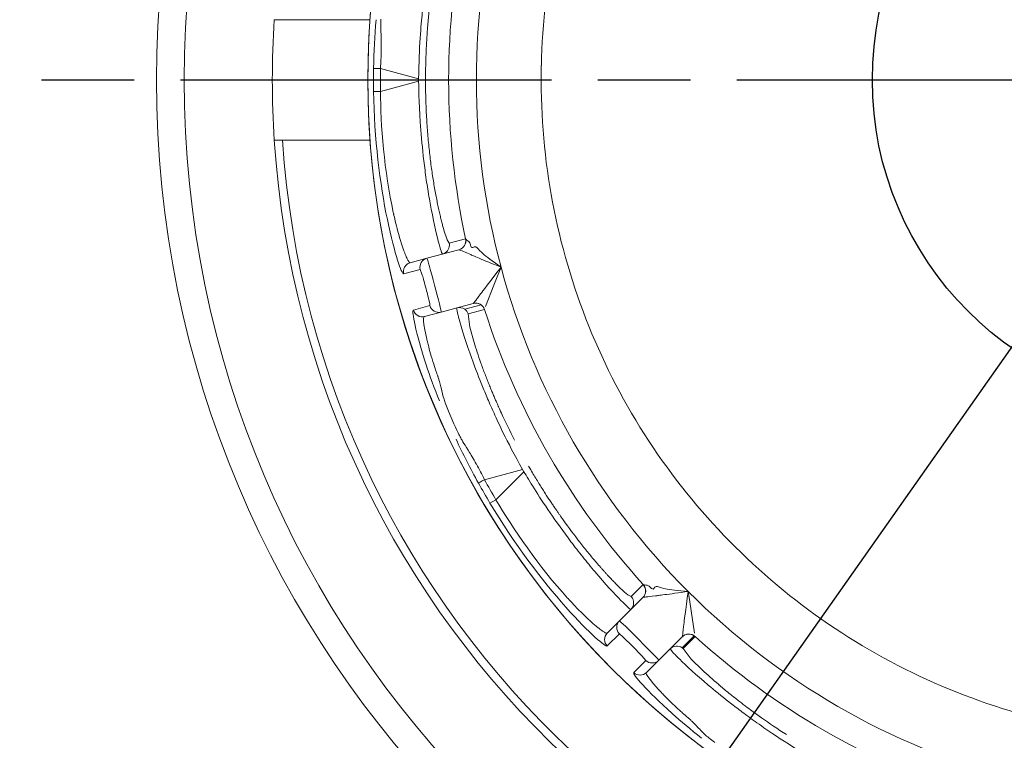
# Model space of a CAD drawing. Extents: x 0 to 283, y 0 to 196.
# Tile 17 of 30: x 223.72 to 229.03, y 101.57 to 105.46. Entities that reach past the tile are written whole.
import ezdxf

# ---------------------------------------------------------------- set-up
doc = ezdxf.new("R2010")
doc.units = 0
doc.linetypes.add('CENTER', pattern=[12, 8, -1, 2, -1])
doc.layers.get('0').update_dxf_attribs({"linetype": 'CONTINUOUS'})
doc.layers.get('DEFPOINTS').update_dxf_attribs({"linetype": 'CONTINUOUS'})
doc.layers.add('CTR', color=7, linetype='CENTER')
doc.layers.add('DIM', color=7, linetype='CONTINUOUS')
doc.layers.add('TANGENT EDGES', color=7, linetype='CONTINUOUS', lineweight=0)
doc.layers.add('VISIBLE', color=255, linetype='CONTINUOUS', lineweight=0)
doc.styles.add('SANSSERIF', font='sanss___.ttf')
doc.dimstyles.new('ISO-25', dxfattribs={"dimtxt": 2.5, "dimasz": 2.5, "dimexe": 1.25, "dimexo": 1, "dimgap": 0.6, "dimtad": 1, "dimdec": 1, "dimzin": 9, "dimdsep": 46, "dimtxsty": 'SANSSERIF', "dimcen": 0.75, "dimadec": 1, "dimazin": 0, "dimtfac": 1, "dimtdec": 1, "dimtmove": 0, "dimatfit": 3, "dimfxl": 1, "dimarcsym": 0})
doc.dimstyles.new('ISO-25$0', dxfattribs={"dimtxt": 2.5, "dimasz": 2.5, "dimexe": 1.25, "dimexo": 1, "dimgap": 0.6, "dimtad": 1, "dimdec": 1, "dimzin": 9, "dimdsep": 46, "dimtxsty": 'SANSSERIF', "dimcen": 0.75, "dimadec": 1, "dimazin": 0, "dimtfac": 1, "dimtdec": 1, "dimtmove": 0, "dimatfit": 3, "dimfxl": 1, "dimarcsym": 0})

# ---------------------------------------------------------------- blocks, each defined once
blk = doc.blocks.new('*D108')
at = {"layer": 'DEFPOINTS', "color": 0, "transparency": 16777216}
for p in [(230.0861, 105.1291), (242.71, 87.1538), (242.71, 54.1474)]:
    blk.add_point(p, dxfattribs=at)
at = {"layer": 'DIM', "color": 0, "lineweight": -2, "transparency": 16777216}
for p, q in [((230.0861, 103.1291), (230.0861, 51.6474)), ((242.71, 85.1538), (242.71, 51.6474)), ((230.0861, 54.1474), (200.5654, 54.1474)), ((237.71, 54.1474), (235.0861, 54.1474))]:
    blk.add_line(p, q, dxfattribs=at)
at = {"layer": 'DIM', "color": 0, "transparency": 16777216}
for points in [[(235.0861, 54.9807), (235.0861, 53.314), (230.0861, 54.1474)], [(237.71, 54.9807), (237.71, 53.314), (242.71, 54.1474)]]:
    blk.add_solid(points, dxfattribs=at)
at = {"layer": 'DIM', "color": 0, "transparency": 16777216, "insert": (210.0885, 57.9228), "char_height": 5, "attachment_point": 5, "style": 'SANSSERIF'}
blk.add_mtext('25.25', dxfattribs=at)
blk = doc.blocks.new('*D112')
at = {"color": 0, "lineweight": -2, "transparency": 16777216}
for p, q in [((236.193, 113.8198), (239.0704, 117.9089)), ((233.3156, 109.7307), (226.8414, 100.5303)), ((192.8658, 52.2475), (223.964, 96.4412))]:
    blk.add_line(p, q, dxfattribs=at)
at = {"color": 0, "transparency": 16777216}
for points in [[(235.5115, 114.2994), (236.8745, 113.3402), (233.3156, 109.7307)], [(223.2825, 96.9208), (224.6455, 95.9617), (226.8414, 100.5303)]]:
    blk.add_solid(points, dxfattribs=at)
at = {"layer": 'DEFPOINTS', "color": 0, "transparency": 16777216}
for p in [(233.3156, 109.7307), (226.8414, 100.5303)]:
    blk.add_point(p, dxfattribs=at)
at = {"color": 0, "transparency": 16777216, "insert": (195.6717, 62.861), "char_height": 5, "attachment_point": 5, "rotation": 54.8667, "style": 'SANSSERIF'}
blk.add_mtext('∅22.5', dxfattribs=at)

msp = doc.modelspace()

# ---------------------------------------------------------------- linework, layer by layer
msp.add_circle((230.0773, 105.1305), 1.7627)
at = {"layer": 'CTR', "ltscale": 0.25}
msp.add_line((218.5841, 105.1305), (241.5705, 105.1305), dxfattribs=at)
at = {"layer": 'TANGENT EDGES'}
for p, q in [((225.6619, 105.1927), (225.8677, 105.1376)), ((225.5935, 105.1305), (225.5937, 105.1305)), ((225.7364, 105.0883), (225.8677, 105.1235)), ((225.8677, 105.1376), (225.8677, 105.1235)), ((225.9048, 105.1375), (225.9048, 105.1236)), ((226.0294, 105.1305), (226.1793, 105.1305)), ((225.6619, 105.0683), (225.7364, 105.0883)), ((226.0043, 104.3203), (226.0213, 104.2693)), ((226.0325, 104.2509), (226.1206, 104.2745)), ((226.1209, 104.2745), (226.1206, 104.2745)), ((226.085, 104.2157), (226.0847, 104.2157)), ((225.7867, 104.0855), (225.8764, 104.109)), ((226.1624, 103.9259), (226.1626, 103.9261)), ((225.9287, 103.9141), (225.8392, 103.8896)), ((226.1159, 103.8949), (226.204, 103.9186)), ((226.4283, 103.0312), (226.2225, 102.9761)), ((226.4354, 103.019), (226.3393, 102.9229)), ((226.4283, 103.0312), (226.4354, 103.019)), ((226.3393, 102.9229), (226.2847, 102.8683)), ((226.2523, 102.8503), (226.2847, 102.8683)), ((227.0774, 102.3415), (227.0772, 102.3414)), ((226.9502, 102.1449), (226.8842, 102.0797)), ((227.3534, 102.1348), (227.2889, 102.0703)), ((227.2893, 102.1292), (227.2894, 102.1295)), ((227.0928, 102.0022), (227.0276, 101.9362))]:
    msp.add_line(p, q, dxfattribs=at)
for centre, radius, start, end in [((230.0785, 105.1305), 4.4848, 0, 145), ((230.0785, 105.1305), 4.4848, 145, 180), ((230.0785, 105.1305), 3.8992, 165, 180), ((230.0785, 105.1305), 4.0491, 167.7949, 180), ((230.0785, 105.1305), 4.4848, 180, 325), ((230.0785, 105.1305), 4.0491, 180, 192.2051), ((230.0785, 105.1305), 3.8992, 180, 195), ((230.0785, 105.1305), 4.9555, 183.7604, 270), ((225.9836, 104.2404), 0.05, 285.0157, 359.9623), ((226.0718, 104.264), 0.05, 285, 12.2035), ((226.072, 104.2639), 0.05, 285, 12.1871), ((225.9249, 104.1211), 0.05, 105, 193.9748), ((230.0785, 105.1305), 3.8992, 195, 225), ((226.1753, 103.8776), 0.05, 55, 104.9999), ((226.1755, 103.8778), 0.05, 17.7949, 105), ((225.8871, 103.9039), 0.05, 196.6289, 284.9599), ((225.9767, 103.9279), 0.05, 196.0252, 285), ((226.1753, 103.8776), 0.05, 17.766, 55), ((227.0418, 102.3767), 0.05, 315, 42.234), ((227.0421, 102.3768), 0.05, 315, 42.1871), ((226.9773, 102.3122), 0.05, 315.0011, 42.2336), ((230.0785, 105.1305), 3.8992, 225, 255), ((226.9861, 102.1796), 0.05, 135, 223.9748), ((227.3247, 102.0939), 0.05, 55, 134.9998), ((227.3248, 102.0941), 0.05, 47.7949, 135), ((227.1275, 102.0381), 0.05, 226.025, 315), ((227.0619, 101.9725), 0.05, 226.6289, 314.9599)]:
    msp.add_arc(centre, radius, start, end, dxfattribs=at)
for centre, major_axis, ratio, start_param, end_param in [((225.6748, 105.1925), (-0.05, 0.0005), 0.002598, -1.309003, -0.03403), ((229.7322, 105.1305), (0, -4.2143), 0.965926, -1.585559, -1.556034), ((226.2342, 102.9817), (-0.0438, -0.024), 0.015514, -1.30897, -0.033518), ((229.7786, 104.9574), (2.1072, -3.6497), 0.965926, -1.585559, -1.556034)]:
    msp.add_ellipse(centre, major_axis=major_axis, ratio=ratio, start_param=start_param, end_param=end_param, dxfattribs=at)
for points, knots in [([(225.9966, 106.069), (225.9962, 106.0691), (225.9957, 106.069), (225.9938, 106.0657), (225.993, 106.0641), (225.9915, 106.0602), (225.9909, 106.0587), (225.9896, 106.055), (225.9885, 106.0519), (225.9845, 106.0396), (225.9787, 106.0198), (225.9607, 105.9507), (225.9448, 105.8799), (225.9218, 105.7517), (225.9142, 105.7044), (225.9035, 105.6282), (225.8983, 105.5887), (225.8935, 105.5476), (225.8903, 105.5198), (225.8882, 105.4995), (225.8808, 105.4276), (225.8693, 105.312), (225.8677, 105.1376)], [0, 0, 0, 0, 0.0625, 0.0625, 0.09375, 0.09375, 0.109375, 0.109375, 0.125, 0.125, 0.25, 0.25, 0.5, 0.5, 0.625, 0.625, 0.6875, 0.71875, 0.71875, 0.75, 0.75, 1, 1, 1, 1]), ([(225.8677, 105.1235), (225.8681, 105.0685), (225.8703, 104.9779), (225.8841, 104.8022), (225.8904, 104.7372), (225.903, 104.6359), (225.9076, 104.6016), (225.9153, 104.5504), (225.918, 104.5333), (225.9236, 104.4996), (225.9274, 104.4778), (225.9622, 104.286), (225.9918, 104.1908), (225.9966, 104.1921)], [0, 0, 0, 0, 0.25, 0.25, 0.375, 0.375, 0.4375, 0.4375, 0.46875, 0.46875, 0.5, 0.5, 1, 1, 1, 1]), ([(225.8224, 104.1454), (225.8216, 104.1452), (225.8203, 104.1451), (225.8169, 104.1481), (225.8155, 104.1497), (225.813, 104.1535), (225.812, 104.1549), (225.81, 104.1585), (225.8083, 104.1616), (225.8048, 104.1685), (225.8016, 104.1755), (225.7962, 104.1886), (225.7933, 104.1958), (225.7903, 104.204), (225.7882, 104.2097), (225.7878, 104.2106), (225.7712, 104.2573), (225.7576, 104.3064), (225.7432, 104.363), (225.7394, 104.3792), (225.7351, 104.3976), (225.7339, 104.4027), (225.7326, 104.4088), (225.7322, 104.4106), (225.7315, 104.4136), (225.7325, 104.409), (225.6826, 104.6325), (225.6617, 104.8946), (225.6619, 105.0683)], [0, 0, 0, 0, 0.0625, 0.0625, 0.09375, 0.09375, 0.109375, 0.109375, 0.125, 0.125, 0.1875, 0.1875, 0.21875, 0.234375, 0.234375, 0.25, 0.25, 0.375, 0.375, 0.4375, 0.4375, 0.46875, 0.46875, 0.484375, 0.484375, 0.5, 0.5, 1, 1, 1, 1]), ([(225.8224, 104.1454), (225.8145, 104.1433), (225.8029, 104.1365), (225.7912, 104.1228), (225.7862, 104.1091), (225.7853, 104.0999), (225.7853, 104.0971)], [-0.0000019, -0.0000019, -0.0000019, -0.0000019, 0.2504753, 0.5052864, 0.7600976, 0.8652535, 0.8652535, 0.8652535, 0.8652535]), ([(225.9892, 103.4704), (225.9871, 103.4794), (225.9846, 103.4889), (225.9803, 103.5036), (225.9788, 103.5086), (225.9757, 103.5188), (225.9725, 103.5285), (225.9718, 103.5306), (225.9698, 103.5363), (225.9648, 103.5507), (225.9628, 103.5565), (225.9583, 103.5699), (225.9544, 103.5816), (225.9474, 103.603), (225.9409, 103.6243), (225.9311, 103.6581), (225.9263, 103.6754), (225.9196, 103.7012), (225.9175, 103.7098), (225.9144, 103.7225), (225.9134, 103.7267), (225.9115, 103.7351), (225.9113, 103.7356), (225.8826, 103.8661), (225.8978, 103.855), (225.9, 103.8556)], [0.4375, 0.4375, 0.4375, 0.4375, 0.46875, 0.46875, 0.484375, 0.484375, 0.5, 0.5, 0.53125, 0.53125, 0.546875, 0.546875, 0.5625, 0.5625, 0.625, 0.625, 0.6875, 0.6875, 0.71875, 0.71875, 0.734375, 0.734375, 0.75, 0.75, 0.9999558, 0.9999558, 0.9999558, 0.9999558]), ([(226.4354, 103.019), (226.4632, 102.9716), (226.5104, 102.8942), (226.6102, 102.749), (226.6482, 102.6959), (226.7097, 102.6144), (226.7309, 102.587), (226.7632, 102.5465), (226.774, 102.5331), (226.7957, 102.5067), (226.8099, 102.4897), (226.9359, 102.341), (227.0092, 102.2733), (227.0127, 102.2769)], [0, 0, 0, 0, 0.25, 0.25, 0.375, 0.375, 0.4375, 0.4375, 0.46875, 0.46875, 0.5, 0.5, 1, 1, 1, 1]), ([(226.8852, 102.1493), (226.8846, 102.1487), (226.8835, 102.148), (226.879, 102.1489), (226.877, 102.1496), (226.873, 102.1516), (226.8714, 102.1524), (226.8679, 102.1545), (226.8649, 102.1563), (226.8584, 102.1606), (226.8521, 102.165), (226.8409, 102.1737), (226.8348, 102.1785), (226.828, 102.184), (226.8234, 102.1879), (226.8226, 102.1885), (226.7849, 102.2206), (226.7486, 102.2564), (226.7078, 102.2982), (226.6964, 102.3103), (226.6835, 102.3241), (226.6799, 102.3279), (226.6756, 102.3325), (226.6744, 102.3339), (226.6723, 102.3361), (226.6755, 102.3326), (226.5206, 102.5013), (226.3713, 102.7178), (226.2847, 102.8683)], [0, 0, 0, 0, 0.0625, 0.0625, 0.09375, 0.09375, 0.109375, 0.109375, 0.125, 0.125, 0.1875, 0.1875, 0.21875, 0.234375, 0.234375, 0.25, 0.25, 0.375, 0.375, 0.4375, 0.4375, 0.46875, 0.46875, 0.484375, 0.484375, 0.5, 0.5, 1, 1, 1, 1]), ([(226.8842, 102.0797), (226.876, 102.0734), (226.792, 102.1435), (226.5316, 102.4346), (226.3813, 102.6339), (226.2523, 102.8503)], [-1, -1, -1, -1, -0.5, -0.5, 0, 0, 0, 0]), ([(227.3671, 101.6482), (227.3608, 101.6549), (227.3539, 101.6618), (227.3428, 101.6725), (227.339, 101.6761), (227.3312, 101.6833), (227.3236, 101.6901), (227.3219, 101.6916), (227.3174, 101.6955), (227.3058, 101.7055), (227.3012, 101.7096), (227.2906, 101.7189), (227.2814, 101.7271), (227.2646, 101.7422), (227.2483, 101.7573), (227.223, 101.7817), (227.2102, 101.7943), (227.1915, 101.8132), (227.1853, 101.8196), (227.1763, 101.8291), (227.1733, 101.8322), (227.1675, 101.8385), (227.1671, 101.8389), (227.077, 101.9376), (227.0957, 101.9356), (227.0973, 101.9372)], [0.4375, 0.4375, 0.4375, 0.4375, 0.46875, 0.46875, 0.484375, 0.484375, 0.5, 0.5, 0.53125, 0.53125, 0.546875, 0.546875, 0.5625, 0.5625, 0.625, 0.625, 0.6875, 0.6875, 0.71875, 0.71875, 0.734375, 0.734375, 0.75, 0.75, 0.9999558, 0.9999558, 0.9999558, 0.9999558])]:
    msp.add_open_spline(points, degree=3, knots=knots, dxfattribs=at)
for points in [[(225.6988, 104.378), (225.7188, 104.2826), (225.7381, 104.2093), (225.7538, 104.1599)], [(225.7538, 104.1599), (225.7696, 104.1103), (225.7816, 104.0849), (225.7867, 104.0855)]]:
    msp.add_open_spline(points, degree=3, dxfattribs=at)
at = {"layer": 'VISIBLE'}
for p, q in [((225.0891, 105.4555), (225.1009, 105.4555)), ((225.1009, 105.4555), (225.1337, 105.4555)), ((225.1337, 105.4555), (225.6053, 105.4555)), ((225.6619, 105.0683), (225.6248, 105.0685)), ((225.1337, 104.8055), (225.0891, 104.8055)), ((225.6053, 104.8055), (225.1337, 104.8055)), ((226.0213, 104.2693), (226.0325, 104.2509)), ((226.1314, 104.2643), (226.1209, 104.2745)), ((226.1342, 104.2624), (226.1314, 104.2643)), ((226.1373, 104.261), (226.1342, 104.2624)), ((226.1437, 104.2519), (226.1373, 104.261)), ((226.1467, 104.2411), (226.1437, 104.2519)), ((226.0847, 104.2157), (225.912, 104.1694)), ((226.1679, 104.2308), (226.1605, 104.2281)), ((226.1752, 104.2307), (226.1679, 104.2308)), ((225.8224, 104.1454), (225.912, 104.1694)), ((226.3121, 104.1213), (226.2635, 104.1558)), ((225.8765, 104.1092), (225.8857, 104.0838)), ((226.2913, 104.0689), (226.3121, 104.1213)), ((226.2736, 104.0239), (226.2913, 104.0689)), ((226.229, 103.9102), (226.2736, 104.0239)), ((225.9896, 103.8796), (226.1624, 103.9259)), ((225.9, 103.8556), (225.9896, 103.8796)), ((226.2229, 103.8929), (226.1348, 103.8692)), ((226.1441, 103.7973), (226.1348, 103.8692)), ((226.2229, 103.8929), (226.2231, 103.8931)), ((225.9, 103.8556), (225.9, 103.8556)), ((226.167, 103.7151), (226.1441, 103.7973)), ((226.0583, 103.2779), (226.0292, 103.3453)), ((227.0143, 102.3458), (227.0788, 102.4103)), ((227.0791, 102.4104), (227.0933, 102.4068)), ((227.0933, 102.4068), (227.0967, 102.4066)), ((227.0967, 102.4066), (227.1001, 102.4069)), ((227.1001, 102.4069), (227.1102, 102.4022)), ((227.1102, 102.4022), (227.1182, 102.3944)), ((227.1366, 102.39), (227.1416, 102.396)), ((227.1416, 102.396), (227.1481, 102.3996)), ((227.0772, 102.3414), (226.9508, 102.2149)), ((227.0143, 102.3458), (226.9956, 102.3555)), ((227.262, 102.3789), (227.2812, 102.377)), ((227.2812, 102.377), (227.3213, 102.3734)), ((227.3295, 102.3176), (227.3213, 102.3734)), ((227.3367, 102.2697), (227.3295, 102.3176)), ((227.3549, 102.149), (227.3367, 102.2697)), ((226.9508, 102.2149), (226.8852, 102.1493)), ((226.9704, 102.1272), (226.9502, 102.1449)), ((227.0203, 102.078), (226.9704, 102.1272)), ((227.1629, 102.0028), (227.2893, 102.1292)), ((227.3583, 102.1309), (227.2938, 102.0664)), ((227.3583, 102.1309), (227.3583, 102.1311)), ((227.0712, 102.0266), (227.0203, 102.078)), ((227.2248, 102.0647), (227.2365, 102.0481)), ((227.3378, 102.0088), (227.2938, 102.0664)), ((227.0928, 102.0022), (227.0712, 102.0266)), ((227.0973, 101.9372), (227.1629, 102.0028)), ((227.3988, 101.949), (227.3378, 102.0088)), ((227.0973, 101.9372), (227.0973, 101.9372))]:
    msp.add_line(p, q, dxfattribs=at)
for radius in [5.625, 5.475]:
    msp.add_circle((230.0785, 105.1305), radius, dxfattribs=at)
for centre, radius, start, end in [((230.0785, 105.1305), 4.485, 0, 180), ((230.07, 105.1315), 3.5415, 167.4864, 178.7636), ((230.0785, 105.1305), 5, 176.2731, 183.7269), ((230.0699, 105.1299), 3.5415, 178.7364, 190.0136), ((230.0876, 105.1304), 4.4632, 179.1967, 179.9984), ((230.0785, 105.1305), 4.485, 180, 0), ((230.0865, 105.1305), 4.4621, 179.9999, 180.7967), ((230.0785, 105.1305), 5, 183.7269, 270), ((230.0702, 105.1282), 3.5415, 189.9864, 201.2636), ((225.9839, 104.2403), 0.0498, 0.0597, 12.2873), ((225.8335, 104.0971), 0.0482, 180.0208, 193.884), ((226.0872, 103.854), 0.05, 55.0001, 105.0148), ((226.0871, 103.854), 0.0501, 17.7883, 54.954), ((230.0785, 105.1305), 4.0491, 197.7949, 222.2051), ((225.8871, 103.9039), 0.05, 284.9599, 284.9999), ((230.0708, 105.1266), 3.5415, 201.2364, 212.5136), ((230.0718, 105.1252), 3.5415, 212.4864, 223.7636), ((230.0785, 105.1305), 4.1737, 209.9044, 210.0956), ((230.0867, 105.1352), 4.4635, 209.199, 210.7904), ((230.0785, 105.1305), 3.55, 223.75, 246.25), ((226.9204, 102.114), 0.0499, 134.9497, 180.0512), ((227.3247, 102.0939), 0.05, 47.766, 55), ((230.0785, 105.1305), 4.0491, 227.7949, 252.2051), ((227.2602, 102.0294), 0.05, 55.0067, 134.9987), ((227.2603, 102.0296), 0.0497, 47.7035, 54.9734), ((227.0619, 101.9725), 0.05, 314.9599, 314.9999), ((230.0758, 105.1224), 3.5415, 246.2364, 257.5136)]:
    msp.add_arc(centre, radius, start, end, dxfattribs=at)
for centre, major_axis, ratio, start_param, end_param in [((226.5347, 103.0114), (-0.3891, 0.8544), 0.085523, 0.565198, 0.765422), ((226.6163, 103.1301), (-0.4234, 0.7504), 0.204248, 1.182048, 1.378484), ((226.5793, 103.1095), (0.441, -0.7184), 0.161988, -1.16458, -0.958963), ((226.557, 103.0898), (0.4509, -0.7036), 0.133705, -0.962803, -0.859634), ((226.5491, 103.0862), (0.4565, -0.7018), 0.125762, -0.860083, -0.808097), ((226.5256, 103.1038), (0.4861, -0.7297), 0.114498, -0.808968, -0.758541), ((226.3655, 103.1166), (0.6485, -0.77), 0.043389, -0.381732, -0.192908), ((226.8954, 102.1059), (-0.0106, 0.0335), 0.669284, 1.123269, 2.232397), ((228.0691, 101.5234), (-0.7642, 0.5454), 0.085523, 0.565198, 0.765422), ((228.0804, 101.667), (-0.7419, 0.4381), 0.204248, 1.182048, 1.378484)]:
    msp.add_ellipse(centre, major_axis=major_axis, ratio=ratio, start_param=start_param, end_param=end_param, dxfattribs=at)
for points, knots in [([(226.0046, 105.9417), (226.0018, 105.932), (225.9989, 105.9214), (225.9958, 105.9099), (225.9943, 105.9041), (225.9927, 105.8981), (225.9912, 105.8919), (225.9896, 105.8857), (225.988, 105.8792), (225.9864, 105.8725), (225.9847, 105.8658), (225.9831, 105.8589), (225.9815, 105.8518), (225.9798, 105.8446), (225.9781, 105.8372), (225.9765, 105.8296), (225.9748, 105.8219), (225.9731, 105.8141), (225.9714, 105.806), (225.9697, 105.7979), (225.968, 105.7896), (225.9663, 105.781), (225.9654, 105.7767), (225.9646, 105.7724), (225.9637, 105.768), (225.9629, 105.7636), (225.962, 105.7591), (225.9611, 105.7546), (225.9603, 105.7501), (225.9594, 105.7455), (225.9585, 105.7405), (225.9581, 105.738), (225.9576, 105.7355), (225.9571, 105.733), (225.9567, 105.7305), (225.9562, 105.728), (225.9558, 105.7255), (225.9549, 105.7204), (225.954, 105.7153), (225.9531, 105.7102), (225.9522, 105.705), (225.9513, 105.6998), (225.9504, 105.6945), (225.9495, 105.6893), (225.9487, 105.684), (225.9478, 105.6786), (225.9469, 105.6733), (225.9461, 105.6679), (225.9452, 105.6624), (225.9435, 105.6515), (225.9418, 105.6404), (225.9402, 105.6291), (225.9385, 105.6178), (225.9369, 105.6063), (225.9353, 105.5946), (225.9337, 105.5829), (225.9322, 105.571), (225.9307, 105.5589), (225.9292, 105.5468), (225.9278, 105.5345), (225.9264, 105.522), (225.925, 105.5095), (225.9236, 105.4968), (225.9223, 105.4839), (225.921, 105.471), (225.9198, 105.458), (225.9186, 105.4447), (225.9174, 105.4314), (225.9163, 105.4178), (225.9155, 105.408), (225.9147, 105.3981), (225.914, 105.3883), (225.9133, 105.3784), (225.9126, 105.3685), (225.912, 105.3586), (225.9114, 105.3486), (225.9107, 105.3387), (225.9102, 105.3288), (225.9097, 105.3188), (225.9091, 105.3088), (225.9086, 105.2988), (225.9082, 105.2888), (225.9078, 105.2788), (225.9074, 105.2688), (225.907, 105.2588), (225.9066, 105.2487), (225.9063, 105.2387), (225.906, 105.2286), (225.9058, 105.2185), (225.9055, 105.2084), (225.9054, 105.1983), (225.905, 105.1781), (225.9048, 105.1578), (225.9048, 105.1375)], [0.25, 0.25, 0.25, 0.25, 0.3035714, 0.3035714, 0.3035714, 0.3303571, 0.3303571, 0.3303571, 0.3571429, 0.3571429, 0.3571429, 0.3839286, 0.3839286, 0.3839286, 0.4107143, 0.4107143, 0.4107143, 0.4375, 0.4375, 0.4375, 0.4642857, 0.4642857, 0.4642857, 0.4776786, 0.4776786, 0.4776786, 0.4910714, 0.4910714, 0.4910714, 0.5044643, 0.5044643, 0.5044643, 0.5111607, 0.5111607, 0.5111607, 0.5178571, 0.5178571, 0.5178571, 0.53125, 0.53125, 0.53125, 0.5446429, 0.5446429, 0.5446429, 0.5580357, 0.5580357, 0.5580357, 0.5714286, 0.5714286, 0.5714286, 0.5982143, 0.5982143, 0.5982143, 0.625, 0.625, 0.625, 0.6517857, 0.6517857, 0.6517857, 0.6785714, 0.6785714, 0.6785714, 0.7053571, 0.7053571, 0.7053571, 0.7321429, 0.7321429, 0.7321429, 0.7589286, 0.7589286, 0.7589286, 0.7857143, 0.7857143, 0.7857143, 0.8125, 0.8125, 0.8125, 0.8392857, 0.8392857, 0.8392857, 0.8660714, 0.8660714, 0.8660714, 0.8928571, 0.8928571, 0.8928571, 0.9196429, 0.9196429, 0.9196429, 0.9464286, 0.9464286, 0.9464286, 1, 1, 1, 1]), ([(225.6661, 105.2865), (225.6661, 105.2872), (225.6661, 105.288), (225.6664, 105.3039), (225.6664, 105.3187), (225.6661, 105.3475), (225.6661, 105.3518), (225.6651, 105.3752)], [0.06098538, 0.06098538, 0.06098538, 0.06098538, 0.0625, 0.0625, 0.09375, 0.09375, 0.125, 0.125, 0.125, 0.125]), ([(225.9048, 105.1236), (225.9048, 105.1072), (225.9049, 105.091), (225.9052, 105.0748), (225.9054, 105.0586), (225.9058, 105.0425), (225.9062, 105.0265), (225.9067, 105.0105), (225.9073, 104.9946), (225.9079, 104.9788), (225.9086, 104.963), (225.9094, 104.9473), (225.9102, 104.9316), (225.9111, 104.916), (225.9121, 104.9005), (225.9132, 104.885), (225.9142, 104.8695), (225.9154, 104.8542), (225.9166, 104.8389), (225.9179, 104.8237), (225.9193, 104.8085), (225.9207, 104.7934)], [0, 0, 0, 0, 0.0357143, 0.0357143, 0.0357143, 0.0714286, 0.0714286, 0.0714286, 0.1071429, 0.1071429, 0.1071429, 0.1428571, 0.1428571, 0.1428571, 0.1785714, 0.1785714, 0.1785714, 0.2142857, 0.2142857, 0.2142857, 0.25, 0.25, 0.25, 0.25]), ([(225.9207, 104.7934), (225.9222, 104.7784), (225.9237, 104.7636), (225.9253, 104.7491), (225.9268, 104.7345), (225.9285, 104.7202), (225.9302, 104.7061), (225.932, 104.692), (225.9337, 104.6781), (225.9356, 104.6645), (225.9374, 104.6509), (225.9393, 104.6375), (225.9413, 104.6243), (225.9432, 104.6112), (225.9453, 104.5982), (225.9473, 104.5855), (225.9493, 104.5728), (225.9514, 104.5603), (225.9536, 104.5481), (225.9557, 104.5359), (225.9579, 104.5239), (225.9601, 104.5121)], [0.25, 0.25, 0.25, 0.25, 0.2857143, 0.2857143, 0.2857143, 0.3214286, 0.3214286, 0.3214286, 0.3571429, 0.3571429, 0.3571429, 0.3928571, 0.3928571, 0.3928571, 0.4285714, 0.4285714, 0.4285714, 0.4642857, 0.4642857, 0.4642857, 0.5, 0.5, 0.5, 0.5]), ([(225.9601, 104.5121), (225.9623, 104.5003), (225.9645, 104.4889), (225.9667, 104.4779), (225.9689, 104.4669), (225.9711, 104.4562), (225.9733, 104.446), (225.9755, 104.4357), (225.9777, 104.4258), (225.9798, 104.4163), (225.982, 104.4068), (225.9841, 104.3977), (225.9862, 104.3889), (225.9884, 104.3802), (225.9904, 104.3718), (225.9925, 104.3638), (225.9945, 104.3558), (225.9966, 104.3482), (225.9985, 104.3409), (226.0005, 104.3337), (226.0024, 104.3268), (226.0043, 104.3203)], [0.5, 0.5, 0.5, 0.5, 0.5357143, 0.5357143, 0.5357143, 0.5714286, 0.5714286, 0.5714286, 0.6071429, 0.6071429, 0.6071429, 0.6428571, 0.6428571, 0.6428571, 0.6785714, 0.6785714, 0.6785714, 0.7142857, 0.7142857, 0.7142857, 0.75, 0.75, 0.75, 0.75]), ([(226.085, 104.2157), (226.086, 104.2152), (226.0921, 104.2128), (226.1119, 104.2052), (226.1198, 104.2015), (226.1557, 104.1859), (226.1513, 104.1878), (226.156, 104.1858), (226.159, 104.1845), (226.1701, 104.1798), (226.1804, 104.1755), (226.2213, 104.1584), (226.2644, 104.1405), (226.3121, 104.1213)], [-1, -1, -1, -1, -0.75, -0.75, -0.5, -0.5, -0.4375, -0.4375, -0.375, -0.375, -0.25, -0.25, 0, 0, 0, 0]), ([(225.9896, 103.8796), (225.9914, 103.8801), (225.9737, 103.9492), (225.9331, 104.101), (225.9137, 104.1699), (225.912, 104.1694)], [0, 0, 0, 0, 0.5, 0.5, 1, 1, 1, 1]), ([(225.8857, 104.0838), (225.8857, 104.0838), (225.8857, 104.0838), (225.8901, 104.0694), (225.8963, 104.0488), (225.905, 104.0164)], [-0.7500264, -0.7500264, -0.7500264, -0.7500264, -0.75, -0.75, -0.5000049, -0.5000049, -0.5000049, -0.5000049]), ([(226.1626, 103.9261), (226.1638, 103.9272), (226.1686, 103.9332), (226.1796, 103.9476), (226.1838, 103.9533), (226.1934, 103.9661), (226.2028, 103.9789), (226.2101, 103.9887), (226.2487, 104.0405), (226.3121, 104.1213)], [0, 0, 0, 0, 0.25, 0.25, 0.375, 0.375, 0.5, 0.5, 1, 1, 1, 1]), ([(225.905, 104.0164), (225.9138, 103.984), (225.9184, 103.9649), (225.9227, 103.9462), (225.9227, 103.9462), (225.9227, 103.9462)], [-0.5000049, -0.5000049, -0.5000049, -0.5000049, -0.25, -0.25, -0.2499715, -0.2499715, -0.2499715, -0.2499715]), ([(226.0743, 103.9023), (226.0739, 103.9022), (226.0734, 103.9019), (226.0735, 103.8982), (226.0736, 103.8965), (226.0742, 103.8923), (226.0744, 103.8907), (226.0751, 103.8869), (226.0758, 103.8833), (226.0771, 103.8771), (226.0786, 103.8705), (226.0829, 103.8529), (226.0864, 103.8393), (226.1024, 103.7814), (226.1242, 103.7116), (226.1686, 103.5888), (226.1858, 103.5438), (226.2148, 103.472), (226.2302, 103.435), (226.2467, 103.3967), (226.2579, 103.371), (226.2666, 103.3512), (226.2924, 103.2936), (226.3396, 103.1879), (226.4283, 103.0312)], [0, 0, 0, 0, 0.0625, 0.0625, 0.09375, 0.09375, 0.109375, 0.109375, 0.125, 0.125, 0.1875, 0.1875, 0.25, 0.25, 0.5, 0.5, 0.625, 0.625, 0.6875, 0.71875, 0.71875, 0.75, 0.75, 1, 1, 1, 1]), ([(226.314, 103.3344), (226.3139, 103.3347), (226.3137, 103.335), (226.3136, 103.3353), (226.3134, 103.3357), (226.3133, 103.336), (226.3131, 103.3364), (226.3129, 103.3368), (226.3127, 103.3372), (226.3125, 103.3376), (226.3123, 103.3381), (226.3121, 103.3385), (226.3119, 103.339), (226.3117, 103.3395), (226.3114, 103.34), (226.3112, 103.3406), (226.3109, 103.3411), (226.3107, 103.3417), (226.3104, 103.3423), (226.3099, 103.3434), (226.3093, 103.3447), (226.3086, 103.3461), (226.308, 103.3475), (226.3073, 103.349), (226.3066, 103.3506), (226.3059, 103.3522), (226.3051, 103.354), (226.3043, 103.3558), (226.3035, 103.3576), (226.3026, 103.3595), (226.3017, 103.3615), (226.3008, 103.3635), (226.2998, 103.3657), (226.2988, 103.3679), (226.2968, 103.3723), (226.2947, 103.3772), (226.2924, 103.3825), (226.2912, 103.3851), (226.29, 103.3878), (226.2888, 103.3906), (226.2875, 103.3935), (226.2863, 103.3964), (226.2849, 103.3994), (226.2823, 103.4054), (226.2795, 103.4118), (226.2766, 103.4186), (226.2737, 103.4254), (226.2707, 103.4325), (226.2675, 103.44), (226.2644, 103.4475), (226.2611, 103.4553), (226.2578, 103.4635), (226.2544, 103.4716), (226.2509, 103.4801), (226.2474, 103.4888), (226.2439, 103.4976), (226.2403, 103.5066), (226.2367, 103.5159), (226.233, 103.5251), (226.2293, 103.5346), (226.2256, 103.5444), (226.2182, 103.5638), (226.2108, 103.584), (226.2035, 103.6044)], [0.25, 0.25, 0.25, 0.25, 0.2544643, 0.2544643, 0.2544643, 0.2589286, 0.2589286, 0.2589286, 0.2633929, 0.2633929, 0.2633929, 0.2678571, 0.2678571, 0.2678571, 0.2723214, 0.2723214, 0.2723214, 0.2767857, 0.2767857, 0.2767857, 0.2857143, 0.2857143, 0.2857143, 0.2946429, 0.2946429, 0.2946429, 0.3035714, 0.3035714, 0.3035714, 0.3125, 0.3125, 0.3125, 0.3214286, 0.3214286, 0.3214286, 0.3392857, 0.3392857, 0.3392857, 0.3482143, 0.3482143, 0.3482143, 0.3571429, 0.3571429, 0.3571429, 0.375, 0.375, 0.375, 0.3928571, 0.3928571, 0.3928571, 0.4107143, 0.4107143, 0.4107143, 0.4285714, 0.4285714, 0.4285714, 0.4464286, 0.4464286, 0.4464286, 0.4642857, 0.4642857, 0.4642857, 0.5, 0.5, 0.5, 0.5]), ([(226.0913, 103.2074), (226.0873, 103.215), (226.0825, 103.2248), (226.0714, 103.2483), (226.0611, 103.2715), (226.0583, 103.2779)], [0.18750003, 0.18750003, 0.18750003, 0.18750003, 0.21875, 0.21875, 0.25000002, 0.25000002, 0.25000002, 0.25000002]), ([(226.1792, 103.0594), (226.1789, 103.06), (226.1785, 103.0607), (226.1708, 103.0746), (226.1634, 103.0874), (226.1487, 103.1122), (226.1466, 103.1159), (226.134, 103.1357)], [0.06098538, 0.06098538, 0.06098538, 0.06098538, 0.0625, 0.0625, 0.09375, 0.09375, 0.125, 0.125, 0.125, 0.125]), ([(226.6467, 102.76), (226.6447, 102.7628), (226.6425, 102.7659), (226.6401, 102.7692), (226.639, 102.7709), (226.6377, 102.7726), (226.6365, 102.7743), (226.6352, 102.7761), (226.6339, 102.778), (226.6326, 102.7799), (226.6313, 102.7818), (226.6299, 102.7837), (226.6285, 102.7858), (226.627, 102.7878), (226.6256, 102.7899), (226.6241, 102.792), (226.6211, 102.7964), (226.6179, 102.8009), (226.6146, 102.8058), (226.6112, 102.8106), (226.6077, 102.8157), (226.604, 102.8211), (226.6004, 102.8265), (226.5965, 102.8321), (226.5925, 102.8381), (226.5885, 102.844), (226.5844, 102.8502), (226.5801, 102.8567), (226.5757, 102.8632), (226.5712, 102.87), (226.5666, 102.877), (226.562, 102.8841), (226.5572, 102.8915), (226.5522, 102.8992), (226.5473, 102.9068), (226.5422, 102.9148), (226.5369, 102.9231), (226.5317, 102.9314), (226.5263, 102.94), (226.5207, 102.9489), (226.5152, 102.9578), (226.5095, 102.967), (226.5037, 102.9765), (226.4921, 102.9956), (226.48, 103.016), (226.4674, 103.0376)], [0.75, 0.75, 0.75, 0.75, 0.7678571, 0.7678571, 0.7678571, 0.7767857, 0.7767857, 0.7767857, 0.7857143, 0.7857143, 0.7857143, 0.7946429, 0.7946429, 0.7946429, 0.8035714, 0.8035714, 0.8035714, 0.8214286, 0.8214286, 0.8214286, 0.8392857, 0.8392857, 0.8392857, 0.8571429, 0.8571429, 0.8571429, 0.875, 0.875, 0.875, 0.8928571, 0.8928571, 0.8928571, 0.9107143, 0.9107143, 0.9107143, 0.9285714, 0.9285714, 0.9285714, 0.9464286, 0.9464286, 0.9464286, 0.9642857, 0.9642857, 0.9642857, 1, 1, 1, 1]), ([(226.9549, 102.3916), (226.9455, 102.4007), (226.935, 102.411), (226.9236, 102.4228), (226.9179, 102.4286), (226.912, 102.4348), (226.9058, 102.4414), (226.8996, 102.4479), (226.8932, 102.4548), (226.8865, 102.462), (226.8832, 102.4656), (226.8799, 102.4693), (226.8764, 102.473), (226.873, 102.4768), (226.8695, 102.4806), (226.866, 102.4846), (226.8624, 102.4885), (226.8588, 102.4925), (226.8552, 102.4966), (226.8515, 102.5007), (226.8478, 102.5049), (226.8441, 102.5092), (226.8366, 102.5178), (226.8289, 102.5266), (226.821, 102.5359)], [0.25, 0.25, 0.25, 0.25, 0.3214286, 0.3214286, 0.3214286, 0.3571429, 0.3571429, 0.3571429, 0.3928571, 0.3928571, 0.3928571, 0.4107143, 0.4107143, 0.4107143, 0.4285714, 0.4285714, 0.4285714, 0.4464286, 0.4464286, 0.4464286, 0.4642857, 0.4642857, 0.4642857, 0.5, 0.5, 0.5, 0.5]), ([(227.3213, 102.3734), (227.2704, 102.3661), (227.2241, 102.3601), (227.1801, 102.3544), (227.1691, 102.353), (227.1571, 102.3515), (227.1539, 102.3511), (227.1488, 102.3505), (227.1535, 102.351), (227.1147, 102.3466), (227.1059, 102.3459), (227.0851, 102.3426), (227.0786, 102.3416), (227.0774, 102.3415)], [0, 0, 0, 0, 0.25, 0.25, 0.375, 0.375, 0.4375, 0.4375, 0.5, 0.5, 0.75, 0.75, 1, 1, 1, 1]), ([(227.2894, 102.1295), (227.29, 102.1311), (227.2911, 102.1387), (227.2934, 102.1567), (227.2942, 102.1637), (227.2961, 102.1795), (227.2979, 102.1954), (227.2992, 102.2075), (227.3068, 102.2716), (227.3213, 102.3734)], [0, 0, 0, 0, 0.25, 0.25, 0.375, 0.375, 0.5, 0.5, 1, 1, 1, 1]), ([(227.1629, 102.0028), (227.1641, 102.004), (227.1143, 102.0551), (227.0032, 102.1662), (226.952, 102.2162), (226.9508, 102.2149)], [0, 0, 0, 0, 0.5, 0.5, 1, 1, 1, 1]), ([(227.2365, 102.0481), (227.24, 102.0443), (227.2445, 102.0394), (227.257, 102.0263), (227.2669, 102.0162), (227.3096, 101.9741), (227.3634, 101.9245), (227.4632, 101.8404), (227.5006, 101.81), (227.5617, 101.7624), (227.5935, 101.738), (227.6269, 101.7131), (227.6495, 101.6964), (227.667, 101.6837), (227.7181, 101.6467), (227.8118, 101.5787), (227.967, 101.4874)], [0.125, 0.125, 0.125, 0.125, 0.1875, 0.1875, 0.25, 0.25, 0.5, 0.5, 0.625, 0.625, 0.6875, 0.71875, 0.71875, 0.75, 0.75, 1, 1, 1, 1]), ([(227.7164, 101.6928), (227.7161, 101.693), (227.7159, 101.6932), (227.7156, 101.6934), (227.7153, 101.6936), (227.715, 101.6938), (227.7146, 101.6941), (227.7143, 101.6943), (227.7139, 101.6946), (227.7135, 101.6948), (227.7131, 101.6951), (227.7127, 101.6954), (227.7123, 101.6957), (227.7118, 101.696), (227.7114, 101.6964), (227.7109, 101.6967), (227.7104, 101.6971), (227.7099, 101.6974), (227.7094, 101.6978), (227.7083, 101.6986), (227.7072, 101.6994), (227.7059, 101.7003), (227.7047, 101.7012), (227.7033, 101.7021), (227.7019, 101.7032), (227.7004, 101.7042), (227.6989, 101.7053), (227.6973, 101.7064), (227.6957, 101.7076), (227.694, 101.7088), (227.6922, 101.7101), (227.6904, 101.7114), (227.6885, 101.7128), (227.6865, 101.7142), (227.6826, 101.7171), (227.6783, 101.7202), (227.6736, 101.7236), (227.6713, 101.7253), (227.6689, 101.727), (227.6664, 101.7289), (227.664, 101.7307), (227.6614, 101.7326), (227.6587, 101.7345), (227.6535, 101.7384), (227.6478, 101.7426), (227.6419, 101.747), (227.636, 101.7515), (227.6298, 101.7561), (227.6234, 101.761), (227.6169, 101.7659), (227.6101, 101.7711), (227.6032, 101.7765), (227.5962, 101.7818), (227.589, 101.7874), (227.5815, 101.7932), (227.5741, 101.799), (227.5665, 101.8051), (227.5587, 101.8113), (227.5509, 101.8175), (227.543, 101.8239), (227.5349, 101.8304), (227.5188, 101.8435), (227.5022, 101.8573), (227.4857, 101.8714)], [0.25, 0.25, 0.25, 0.25, 0.2544643, 0.2544643, 0.2544643, 0.2589286, 0.2589286, 0.2589286, 0.2633929, 0.2633929, 0.2633929, 0.2678571, 0.2678571, 0.2678571, 0.2723214, 0.2723214, 0.2723214, 0.2767857, 0.2767857, 0.2767857, 0.2857143, 0.2857143, 0.2857143, 0.2946429, 0.2946429, 0.2946429, 0.3035714, 0.3035714, 0.3035714, 0.3125, 0.3125, 0.3125, 0.3214286, 0.3214286, 0.3214286, 0.3392857, 0.3392857, 0.3392857, 0.3482143, 0.3482143, 0.3482143, 0.3571429, 0.3571429, 0.3571429, 0.375, 0.375, 0.375, 0.3928571, 0.3928571, 0.3928571, 0.4107143, 0.4107143, 0.4107143, 0.4285714, 0.4285714, 0.4285714, 0.4464286, 0.4464286, 0.4464286, 0.4642857, 0.4642857, 0.4642857, 0.5, 0.5, 0.5, 0.5])]:
    msp.add_open_spline(points, degree=3, knots=knots, dxfattribs=at)
for points in [[(225.638, 105.4553), (225.6308, 105.3703), (225.6261, 105.282), (225.6248, 105.193)], [(225.6651, 105.3752), (225.6632, 105.422), (225.6633, 105.4414), (225.6639, 105.4586)], [(225.6619, 105.1927), (225.664, 105.2256), (225.6655, 105.2568), (225.6661, 105.2865)], [(225.6248, 105.0685), (225.6283, 104.8173), (225.6589, 104.5692), (225.6988, 104.378)], [(226.1605, 104.2281), (226.1526, 104.2243), (226.1492, 104.2323), (226.1467, 104.2411)], [(226.1895, 104.2196), (226.1839, 104.226), (226.1795, 104.2294), (226.1752, 104.2307)], [(226.2209, 104.1885), (226.2118, 104.1961), (226.201, 104.2065), (226.1895, 104.2196)], [(226.2635, 104.1558), (226.2489, 104.1662), (226.23, 104.1809), (226.2209, 104.1885)], [(225.9227, 103.9462), (225.927, 103.9276), (225.9296, 103.9148), (225.9287, 103.9141)], [(225.8392, 103.8896), (225.8345, 103.8875), (225.8372, 103.8584), (225.8484, 103.8076)], [(225.8484, 103.8076), (225.8596, 103.7566), (225.8794, 103.6838), (225.9085, 103.5948)], [(225.9085, 103.5948), (225.928, 103.5355), (225.9518, 103.4699), (225.9797, 103.4003)], [(226.0044, 103.4097), (225.9999, 103.4249), (225.9935, 103.4524), (225.9892, 103.4704)], [(226.0292, 103.3453), (226.0188, 103.3702), (226.0088, 103.3952), (226.0044, 103.4097)], [(226.0695, 103.1936), (226.1061, 103.1157), (226.1465, 103.0361), (226.1904, 102.9577)], [(226.134, 103.1357), (226.1089, 103.1753), (226.0993, 103.1922), (226.0913, 103.2074)], [(226.2225, 102.9761), (226.2079, 103.0057), (226.1936, 103.0334), (226.1792, 103.0594)], [(227.1182, 102.3944), (227.1248, 102.388), (227.1317, 102.3828), (227.1366, 102.39)], [(227.1481, 102.3996), (227.1524, 102.4007), (227.1579, 102.3999), (227.1659, 102.3972)], [(227.1659, 102.3972), (227.1825, 102.3915), (227.197, 102.3879), (227.2087, 102.3859)], [(227.2087, 102.3859), (227.2204, 102.3839), (227.2441, 102.3806), (227.262, 102.3789)], [(227.0276, 101.9362), (227.0215, 101.9279), (227.0959, 101.8403), (227.235, 101.7156)], [(227.235, 101.7156), (227.2815, 101.674), (227.335, 101.629), (227.3939, 101.5827)], [(227.4106, 101.6032), (227.3991, 101.6141), (227.3798, 101.6347), (227.3671, 101.6482)], [(227.4643, 101.5598), (227.4428, 101.5762), (227.4217, 101.5928), (227.4106, 101.6032)]]:
    msp.add_open_spline(points, degree=3, dxfattribs=at)

# ---------------------------------------------------------------- dimensions: what is measured, and where the dimension line sits
dim = msp.add_diameter_dim_2p(p1=(233.3156, 109.7307), p2=(226.8414, 100.5303), dimstyle='ISO-25', override={"dimscale": 2, "dimlfac": 2, "dimdsep": 46, "dimtxsty": 'SANSSERIF'})
dim.commit()
dim.dimension.update_dxf_attribs({"geometry": '*D112', "text_midpoint": (198.7901, 60.6666), "dimtype": 163})
at = {"layer": 'DIM'}
dim = msp.add_linear_dim(base=(242.71, 54.1474), p1=(230.0861, 105.1291), p2=(242.71, 87.1538), dimstyle='ISO-25$0', override={"dimscale": 2, "dimdec": 2, "dimlfac": 2}, dxfattribs=at)
dim.commit()
dim.dimension.update_dxf_attribs({"geometry": '*D108', "text_midpoint": (210.0885, 54.1474), "dimtype": 160})

doc.saveas('drawing.dxf')
